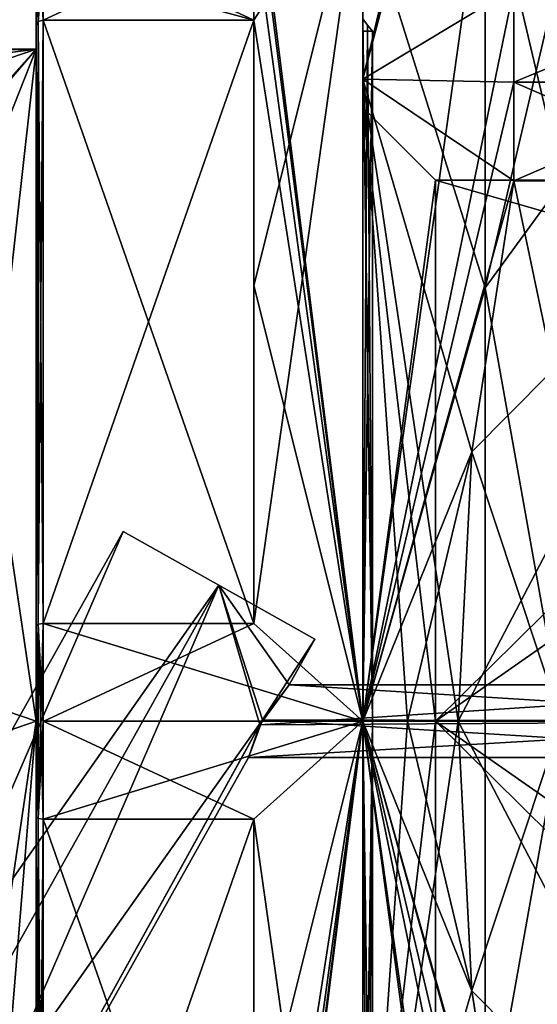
# Model space of a CAD drawing. Extents: x -23 to 1160, y -1999 to -1.
# Tile 143 of 254: x -15 to -8, y -32 to -18. Entities that reach past the tile are written whole.
import ezdxf

# ---------------------------------------------------------------- set-up
doc = ezdxf.new("R2010")
doc.units = 0
doc.header["$LTSCALE"] = 90.350045
for name, color, linetype in [('1903', 7, 'CONTINUOUS'), ('1904', 7, 'CONTINUOUS'), ('1905', 7, 'CONTINUOUS'), ('1908', 7, 'CONTINUOUS'), ('1909', 7, 'CONTINUOUS'), ('1910', 7, 'CONTINUOUS'), ('1911', 7, 'CONTINUOUS'), ('1913', 7, 'CONTINUOUS'), ('1914', 7, 'CONTINUOUS'), ('1916', 7, 'CONTINUOUS'), ('1917', 7, 'CONTINUOUS'), ('1984', 7, 'CONTINUOUS'), ('1985', 7, 'CONTINUOUS'), ('1986', 7, 'CONTINUOUS'), ('1993', 7, 'CONTINUOUS'), ('1995', 7, 'CONTINUOUS'), ('1996', 7, 'CONTINUOUS'), ('1997', 7, 'CONTINUOUS'), ('1999', 7, 'CONTINUOUS'), ('2000', 7, 'CONTINUOUS'), ('2001', 7, 'CONTINUOUS'), ('2002', 7, 'CONTINUOUS'), ('2005', 7, 'CONTINUOUS'), ('2006', 7, 'CONTINUOUS'), ('2007', 7, 'CONTINUOUS'), ('2008', 7, 'CONTINUOUS'), ('2009', 7, 'CONTINUOUS'), ('2010', 7, 'CONTINUOUS'), ('2011', 7, 'CONTINUOUS'), ('2012', 7, 'CONTINUOUS'), ('2013', 7, 'CONTINUOUS'), ('2201', 7, 'CONTINUOUS'), ('2202', 7, 'CONTINUOUS'), ('2205', 7, 'CONTINUOUS'), ('2223', 7, 'CONTINUOUS'), ('2224', 7, 'CONTINUOUS'), ('2225', 7, 'CONTINUOUS'), ('2226', 7, 'CONTINUOUS'), ('2227', 7, 'CONTINUOUS'), ('2228', 7, 'CONTINUOUS'), ('2383', 7, 'CONTINUOUS')]:
    doc.layers.add(name, color=color, linetype=linetype)

msp = doc.modelspace()

# ---------------------------------------------------------------- linework, layer by layer
at = {"layer": '1903', "color": 7, "linetype": 'CONTINUOUS'}
for points in [[(-10.1, -16, 33), (-10.1, -28, 21), (-11.6, -16, 33), (-10.1, -16, 33)], [(-11.6, -16, 33), (-10.1, -28, 21), (-11.6, -16.253, 30.55), (-11.6, -16, 33)], [(-11.6, -16.253, 30.55), (-10.1, -28, 21), (-11.6, -17, 28.204), (-11.6, -16.253, 30.55)], [(-14.5, -17, 28.204), (-11.6, -17, 28.204), (-11.6, -18.347, 25.872), (-14.5, -17, 28.204)], [(-14.5, -17.556, 27.091), (-14.5, -17, 28.204), (-11.6, -18.347, 25.872), (-14.5, -17.556, 27.091)], [(-11.6, -17, 28.204), (-10.1, -28, 21), (-11.6, -18.347, 25.872), (-11.6, -17, 28.204)], [(-14.5, -18.347, 25.872), (-14.5, -17.556, 27.091), (-11.6, -18.347, 25.872), (-14.5, -18.347, 25.872)], [(-11.6, -18.347, 25.872), (-10.1, -28, 21), (-11.6, -22, 22.608), (-11.6, -18.347, 25.872)], [(-11.6, -22, 22.608), (-10.1, -28, 21), (-11.6, -26.653, 21.076), (-11.6, -22, 22.608)], [(-11.6, -26.653, 21.076), (-10.1, -28, 21), (-14.5, -26.653, 21.076), (-11.6, -26.653, 21.076)], [(-14.5, -26.653, 21.076), (-10.1, -28, 21), (-14.5, -27.998, 21), (-14.5, -26.653, 21.076)], [(-14.5, -27.998, 21), (-10.1, -28, 21), (-11.6, -29.347, 21.076), (-14.5, -27.998, 21)], [(-14.5, -29.347, 21.076), (-14.5, -27.998, 21), (-11.6, -29.347, 21.076), (-14.5, -29.347, 21.076)], [(-10.1, -28, 21), (-10.1, -40, 33), (-11.6, -29.347, 21.076), (-10.1, -28, 21)], [(-11.6, -29.347, 21.076), (-10.1, -40, 33), (-11.6, -34, 22.608), (-11.6, -29.347, 21.076)]]:
    msp.add_3dface(points, dxfattribs=at)
at = {"layer": '1904', "color": 7, "linetype": 'CONTINUOUS'}
for points in [[(-11.6, -26.653, 44.924), (-10.1, -16, 33), (-11.6, -22, 43.392), (-11.6, -26.653, 44.924)], [(-10.1, -16, 33), (-11.6, -26.653, 44.924), (-10.1, -28, 45), (-10.1, -16, 33)], [(-11.6, -22, 43.392), (-10.1, -16, 33), (-11.6, -18.347, 40.128), (-11.6, -22, 43.392)], [(-11.6, -18.347, 40.128), (-10.1, -16, 33), (-11.6, -17, 37.796), (-11.6, -18.347, 40.128)], [(-14.5, -18.347, 40.128), (-11.6, -18.347, 40.128), (-11.6, -17, 37.796), (-14.5, -18.347, 40.128)], [(-14.5, -17.556, 38.91), (-14.5, -18.347, 40.128), (-11.6, -17, 37.796), (-14.5, -17.556, 38.91)], [(-14.5, -26.653, 44.924), (-14.5, -28.002, 45), (-11.6, -26.653, 44.924), (-14.5, -26.653, 44.924)], [(-11.6, -26.653, 44.924), (-14.5, -28.002, 45), (-10.1, -28, 45), (-11.6, -26.653, 44.924)], [(-14.5, -29.347, 44.924), (-11.6, -29.347, 44.924), (-10.1, -28, 45), (-14.5, -29.347, 44.924)], [(-14.5, -28.002, 45), (-14.5, -29.347, 44.924), (-10.1, -28, 45), (-14.5, -28.002, 45)], [(-11.6, -40, 33), (-10.1, -40, 33), (-10.1, -28, 45), (-11.6, -40, 33)], [(-11.6, -40, 33), (-10.1, -28, 45), (-11.6, -39.747, 35.45), (-11.6, -40, 33)], [(-11.6, -34, 43.392), (-11.6, -37.653, 40.128), (-10.1, -28, 45), (-11.6, -34, 43.392)], [(-10.1, -28, 45), (-11.6, -37.653, 40.128), (-11.6, -39, 37.796), (-10.1, -28, 45)], [(-11.6, -29.347, 44.924), (-11.6, -34, 43.392), (-10.1, -28, 45), (-11.6, -29.347, 44.924)], [(-11.6, -39.747, 35.45), (-10.1, -28, 45), (-11.6, -39, 37.796), (-11.6, -39.747, 35.45)]]:
    msp.add_3dface(points, dxfattribs=at)
at = {"layer": '1905', "color": 7, "linetype": 'CONTINUOUS'}
for points in [[(-10.1, -28, 21), (-10.1, -16, 33), (-10.1, -28, 21.671), (-10.1, -28, 21)], [(-10.1, -16, 33), (-10.1, -28, 45), (-10.1, -16.671, 33), (-10.1, -16, 33)], [(-10.1, -16, 33), (-10.1, -16.671, 33), (-10.1, -28, 21.671), (-10.1, -16, 33)], [(-10.1, -28, 45), (-10.1, -28, 44.329), (-10.1, -16.671, 33), (-10.1, -28, 45)], [(-10.1, -40, 33), (-10.1, -28, 21), (-10.1, -39.329, 33), (-10.1, -40, 33)], [(-10.1, -28, 45), (-10.1, -40, 33), (-10.1, -28, 44.329), (-10.1, -28, 45)], [(-10.1, -40, 33), (-10.1, -39.329, 33), (-10.1, -28, 44.329), (-10.1, -40, 33)], [(-10.1, -39.329, 33), (-10.1, -28, 21), (-10.1, -28, 21.671), (-10.1, -39.329, 33)]]:
    msp.add_3dface(points, dxfattribs=at)
at = {"layer": '1908', "color": 7, "linetype": 'CONTINUOUS'}
for points in [[(-14.6, -18.75, 33), (-14.6, -28, 42.25), (-14.6, -17.1, 37.776), (-14.6, -18.75, 33)], [(-14.6, -17.644, 27.137), (-14.6, -18.75, 33), (-14.6, -17.1, 28.224), (-14.6, -17.644, 27.137)], [(-14.6, -17.1, 28.224), (-14.6, -18.75, 33), (-14.6, -17.1, 37.776), (-14.6, -17.1, 28.224)], [(-14.6, -17.1, 37.776), (-14.6, -28, 42.25), (-14.6, -17.645, 38.863), (-14.6, -17.1, 37.776)], [(-14.6, -18.415, 25.948), (-14.6, -18.75, 33), (-14.6, -17.644, 27.137), (-14.6, -18.415, 25.948)], [(-14.6, -17.645, 38.863), (-14.6, -28, 42.25), (-14.6, -18.414, 40.052), (-14.6, -17.645, 38.863)], [(-14.6, -18.414, 40.052), (-14.6, -28, 42.25), (-14.6, -29.315, 44.827), (-14.6, -18.414, 40.052)], [(-14.6, -26.685, 44.827), (-14.6, -18.414, 40.052), (-14.6, -29.315, 44.827), (-14.6, -26.685, 44.827)], [(-14.6, -28, 23.75), (-14.6, -18.75, 33), (-14.6, -18.415, 25.948), (-14.6, -28, 23.75)], [(-14.6, -26.685, 21.173), (-14.6, -28, 23.75), (-14.6, -18.415, 25.948), (-14.6, -26.685, 21.173)], [(-14.6, -37.586, 25.948), (-14.6, -28, 23.75), (-14.6, -26.685, 21.173), (-14.6, -37.586, 25.948)], [(-14.6, -29.315, 21.173), (-14.6, -37.586, 25.948), (-14.6, -26.685, 21.173), (-14.6, -29.315, 21.173)], [(-14.6, -27.999, 21.1), (-14.6, -29.315, 21.173), (-14.6, -26.685, 21.173), (-14.6, -27.999, 21.1)], [(-14.6, -28.001, 44.9), (-14.6, -26.685, 44.827), (-14.6, -29.315, 44.827), (-14.6, -28.001, 44.9)], [(-14.6, -37.25, 33), (-14.6, -28, 23.75), (-14.6, -38.9, 28.224), (-14.6, -37.25, 33)], [(-14.6, -38.9, 28.224), (-14.6, -28, 23.75), (-14.6, -38.355, 27.137), (-14.6, -38.9, 28.224)], [(-14.6, -38.355, 27.137), (-14.6, -28, 23.75), (-14.6, -37.586, 25.948), (-14.6, -38.355, 27.137)], [(-14.6, -28, 42.25), (-14.6, -37.25, 33), (-14.6, -37.586, 40.052), (-14.6, -28, 42.25)], [(-14.6, -29.315, 44.827), (-14.6, -28, 42.25), (-14.6, -37.586, 40.052), (-14.6, -29.315, 44.827)]]:
    msp.add_3dface(points, dxfattribs=at)
at = {"layer": '1909', "color": 7, "linetype": 'CONTINUOUS'}
for points in [[(-17.6, -19.773, 37.229), (-14.6, -18.75, 33), (-22.6, -19.773, 37.229), (-17.6, -19.773, 37.229)], [(-22.6, -19.773, 37.229), (-14.6, -18.75, 33), (-22.6, -18.938, 34.855), (-22.6, -19.773, 37.229)], [(-22.6, -18.938, 34.855), (-14.6, -18.75, 33), (-22.6, -18.75, 33), (-22.6, -18.938, 34.855)], [(-15.941, -20.324, 38.162), (-14.6, -18.75, 33), (-17.6, -19.773, 37.229), (-15.941, -20.324, 38.162)], [(-15.6, -21.267, 39.343), (-14.6, -18.75, 33), (-15.941, -20.324, 38.162), (-15.6, -21.267, 39.343)], [(-14.6, -28, 42.25), (-14.6, -18.75, 33), (-15.6, -27.661, 42.244), (-14.6, -28, 42.25)], [(-15.6, -27.661, 42.244), (-14.6, -18.75, 33), (-15.6, -21.267, 39.343), (-15.6, -27.661, 42.244)], [(-15.6, -34.733, 39.343), (-14.6, -28, 42.25), (-15.6, -27.661, 42.244), (-15.6, -34.733, 39.343)], [(-15.362, -37.25, 33), (-14.6, -28, 42.25), (-15.6, -34.733, 39.343), (-15.362, -37.25, 33)], [(-14.6, -37.25, 33), (-14.6, -28, 42.25), (-15.362, -37.25, 33), (-14.6, -37.25, 33)]]:
    msp.add_3dface(points, dxfattribs=at)
at = {"layer": '1910', "color": 7, "linetype": 'CONTINUOUS'}
for points in [[(-22.6, -18.75, 33), (-14.6, -18.75, 33), (-15.979, -20.286, 27.895), (-22.6, -18.75, 33)], [(-15.979, -20.286, 27.895), (-14.6, -18.75, 33), (-15.6, -21.267, 26.657), (-15.979, -20.286, 27.895)], [(-14.6, -18.75, 33), (-14.6, -28, 23.75), (-15.6, -21.267, 26.657), (-14.6, -18.75, 33)], [(-15.6, -21.267, 26.657), (-14.6, -28, 23.75), (-15.6, -28.344, 23.756), (-15.6, -21.267, 26.657)], [(-14.6, -28, 23.75), (-14.6, -37.25, 33), (-15.6, -28.344, 23.756), (-14.6, -28, 23.75)], [(-15.6, -28.344, 23.756), (-14.6, -37.25, 33), (-15.6, -34.733, 26.657), (-15.6, -28.344, 23.756)]]:
    msp.add_3dface(points, dxfattribs=at)
at = {"layer": '1911', "color": 7, "linetype": 'CONTINUOUS'}
for points in [[(-11.6, -18.347, 25.872), (-11.6, -22, 22.608), (-11.6, -26.653, 21.076), (-11.6, -18.347, 25.872)], [(-11.6, -26.653, 44.924), (-11.6, -22, 43.392), (-11.6, -18.347, 40.128), (-11.6, -26.653, 44.924)], [(-11.6, -29.347, 21.076), (-11.6, -34, 22.608), (-11.6, -37.653, 25.872), (-11.6, -29.347, 21.076)], [(-11.6, -37.653, 40.128), (-11.6, -34, 43.392), (-11.6, -29.347, 44.924), (-11.6, -37.653, 40.128)]]:
    msp.add_3dface(points, dxfattribs=at)
at = {"layer": '1913', "color": 7, "linetype": 'CONTINUOUS'}
for points in [[(-14.5, -37.653, 25.872), (-14.5, -29.347, 21.076), (-11.6, -37.653, 25.872), (-14.5, -37.653, 25.872)], [(-14.5, -29.347, 21.076), (-11.6, -29.347, 21.076), (-11.6, -37.653, 25.872), (-14.5, -29.347, 21.076)]]:
    msp.add_3dface(points, dxfattribs=at)
at = {"layer": '1914', "color": 7, "linetype": 'CONTINUOUS'}
for points in [[(-14.5, -18.347, 25.872), (-11.6, -18.347, 25.872), (-11.6, -26.653, 21.076), (-14.5, -18.347, 25.872)], [(-14.5, -18.347, 25.872), (-11.6, -26.653, 21.076), (-14.5, -26.653, 21.076), (-14.5, -18.347, 25.872)]]:
    msp.add_3dface(points, dxfattribs=at)
at = {"layer": '1916', "color": 7, "linetype": 'CONTINUOUS'}
for points in [[(-14.5, -26.653, 44.924), (-11.6, -26.653, 44.924), (-11.6, -18.347, 40.128), (-14.5, -26.653, 44.924)], [(-14.5, -26.653, 44.924), (-11.6, -18.347, 40.128), (-14.5, -18.347, 40.128), (-14.5, -26.653, 44.924)]]:
    msp.add_3dface(points, dxfattribs=at)
at = {"layer": '1917', "color": 7, "linetype": 'CONTINUOUS'}
for points in [[(-14.5, -37.653, 40.128), (-11.6, -37.653, 40.128), (-11.6, -29.347, 44.924), (-14.5, -37.653, 40.128)], [(-14.5, -37.653, 40.128), (-11.6, -29.347, 44.924), (-14.5, -29.347, 44.924), (-14.5, -37.653, 40.128)]]:
    msp.add_3dface(points, dxfattribs=at)
at = {"layer": '1984', "color": 7, "linetype": 'CONTINUOUS'}
for points in [[(-12.081, -26.128, 31.486), (-12.081, -26.128, 34.514), (-13.401, -25.388, 33), (-12.081, -26.128, 31.486)], [(-10.761, -26.869, 33), (-12.081, -26.128, 34.514), (-12.081, -26.128, 31.486), (-10.761, -26.869, 33)]]:
    msp.add_3dface(points, dxfattribs=at)
at = {"layer": '1985', "color": 7, "linetype": 'CONTINUOUS'}
for points in [[(-13.401, -25.388, 33), (-12.081, -26.128, 34.514), (-20.64, -38.297, 33), (-13.401, -25.388, 33)], [(-19.319, -39.037, 31.486), (-13.401, -25.388, 33), (-20.64, -38.297, 33), (-19.319, -39.037, 31.486)], [(-12.081, -26.128, 31.486), (-13.401, -25.388, 33), (-19.319, -39.037, 31.486), (-12.081, -26.128, 31.486)], [(-20.64, -38.297, 33), (-12.081, -26.128, 34.514), (-19.319, -39.037, 34.514), (-20.64, -38.297, 33)]]:
    msp.add_3dface(points, dxfattribs=at)
at = {"layer": '1986', "color": 7, "linetype": 'CONTINUOUS'}
for points in [[(-19.319, -39.037, 34.514), (-12.081, -26.128, 34.514), (-11.482, -27.981, 33.499), (-19.319, -39.037, 34.514)], [(-12.081, -26.128, 31.486), (-19.319, -39.037, 31.486), (-17.999, -39.778, 33), (-12.081, -26.128, 31.486)], [(-12.081, -26.128, 31.486), (-17.999, -39.778, 33), (-11.518, -28.048, 32.502), (-12.081, -26.128, 31.486)], [(-12.081, -26.128, 34.514), (-10.761, -26.869, 33), (-11.482, -27.981, 33.499), (-12.081, -26.128, 34.514)], [(-10.761, -26.869, 33), (-12.081, -26.128, 31.486), (-11.114, -27.5, 33), (-10.761, -26.869, 33)], [(-11.114, -27.5, 33), (-12.081, -26.128, 31.486), (-11.518, -28.048, 32.502), (-11.114, -27.5, 33)], [(-10.761, -26.869, 33), (-11.114, -27.5, 33), (-11.482, -27.981, 33.499), (-10.761, -26.869, 33)], [(-17.999, -39.778, 33), (-19.319, -39.037, 34.514), (-11.482, -27.981, 33.499), (-17.999, -39.778, 33)], [(-11.675, -28.5, 33), (-17.999, -39.778, 33), (-11.482, -27.981, 33.499), (-11.675, -28.5, 33)], [(-11.518, -28.048, 32.502), (-17.999, -39.778, 33), (-11.675, -28.5, 33), (-11.518, -28.048, 32.502)]]:
    msp.add_3dface(points, dxfattribs=at)
at = {"layer": '1993', "color": 7, "linetype": 'CONTINUOUS'}
for points in [[(-14.6, -29.315, 44.827), (-14.6, -37.586, 40.052), (-14.571, -37.633, 40.106), (-14.6, -29.315, 44.827)], [(-14.6, -29.315, 44.827), (-14.571, -37.633, 40.106), (-14.571, -29.337, 44.895), (-14.6, -29.315, 44.827)], [(-14.5, -37.653, 40.128), (-14.5, -29.347, 44.924), (-14.571, -29.337, 44.895), (-14.5, -37.653, 40.128)], [(-14.571, -37.633, 40.106), (-14.5, -37.653, 40.128), (-14.571, -29.337, 44.895), (-14.571, -37.633, 40.106)]]:
    msp.add_3dface(points, dxfattribs=at)
at = {"layer": '1995', "color": 7, "linetype": 'CONTINUOUS'}
for points in [[(-14.571, -26.663, 44.895), (-14.6, -26.685, 44.827), (-14.571, -29.337, 44.895), (-14.571, -26.663, 44.895)], [(-14.6, -26.685, 44.827), (-14.6, -28.001, 44.9), (-14.571, -29.337, 44.895), (-14.6, -26.685, 44.827)], [(-14.5, -28.002, 45), (-14.5, -26.653, 44.924), (-14.571, -26.663, 44.895), (-14.5, -28.002, 45)], [(-14.5, -29.347, 44.924), (-14.5, -28.002, 45), (-14.571, -26.663, 44.895), (-14.5, -29.347, 44.924)], [(-14.5, -29.347, 44.924), (-14.571, -26.663, 44.895), (-14.571, -29.337, 44.895), (-14.5, -29.347, 44.924)], [(-14.6, -28.001, 44.9), (-14.6, -29.315, 44.827), (-14.571, -29.337, 44.895), (-14.6, -28.001, 44.9)]]:
    msp.add_3dface(points, dxfattribs=at)
at = {"layer": '1996', "color": 7, "linetype": 'CONTINUOUS'}
for points in [[(-14.571, -18.367, 40.106), (-14.6, -18.414, 40.052), (-14.571, -26.663, 44.895), (-14.571, -18.367, 40.106)], [(-14.6, -18.414, 40.052), (-14.6, -26.685, 44.827), (-14.571, -26.663, 44.895), (-14.6, -18.414, 40.052)], [(-14.5, -26.653, 44.924), (-14.5, -18.347, 40.128), (-14.571, -18.367, 40.106), (-14.5, -26.653, 44.924)], [(-14.5, -26.653, 44.924), (-14.571, -18.367, 40.106), (-14.571, -26.663, 44.895), (-14.5, -26.653, 44.924)]]:
    msp.add_3dface(points, dxfattribs=at)
at = {"layer": '1997', "color": 7, "linetype": 'CONTINUOUS'}
for points in [[(-14.571, -17.03, 37.79), (-14.6, -17.1, 37.776), (-14.571, -18.367, 40.106), (-14.571, -17.03, 37.79)], [(-14.5, -18.347, 40.128), (-14.5, -17.556, 38.91), (-14.571, -17.03, 37.79), (-14.5, -18.347, 40.128)], [(-14.5, -18.347, 40.128), (-14.571, -17.03, 37.79), (-14.571, -18.367, 40.106), (-14.5, -18.347, 40.128)], [(-14.6, -17.1, 37.776), (-14.6, -17.645, 38.863), (-14.571, -18.367, 40.106), (-14.6, -17.1, 37.776)], [(-14.6, -17.645, 38.863), (-14.6, -18.414, 40.052), (-14.571, -18.367, 40.106), (-14.6, -17.645, 38.863)]]:
    msp.add_3dface(points, dxfattribs=at)
at = {"layer": '1999', "color": 7, "linetype": 'CONTINUOUS'}
for points in [[(-14.6, -18.415, 25.948), (-14.6, -17.644, 27.137), (-14.571, -17.03, 28.21), (-14.6, -18.415, 25.948)], [(-14.571, -18.367, 25.894), (-14.6, -18.415, 25.948), (-14.571, -17.03, 28.21), (-14.571, -18.367, 25.894)], [(-14.5, -17, 28.204), (-14.5, -17.556, 27.091), (-14.571, -18.367, 25.894), (-14.5, -17, 28.204)], [(-14.5, -17, 28.204), (-14.571, -18.367, 25.894), (-14.571, -17.03, 28.21), (-14.5, -17, 28.204)], [(-14.5, -17.556, 27.091), (-14.5, -18.347, 25.872), (-14.571, -18.367, 25.894), (-14.5, -17.556, 27.091)]]:
    msp.add_3dface(points, dxfattribs=at)
at = {"layer": '2000', "color": 7, "linetype": 'CONTINUOUS'}
for points in [[(-14.6, -26.685, 21.173), (-14.6, -18.415, 25.948), (-14.571, -18.367, 25.894), (-14.6, -26.685, 21.173)], [(-14.571, -26.663, 21.105), (-14.6, -26.685, 21.173), (-14.571, -18.367, 25.894), (-14.571, -26.663, 21.105)], [(-14.5, -18.347, 25.872), (-14.5, -26.653, 21.076), (-14.571, -26.663, 21.105), (-14.5, -18.347, 25.872)], [(-14.5, -18.347, 25.872), (-14.571, -26.663, 21.105), (-14.571, -18.367, 25.894), (-14.5, -18.347, 25.872)]]:
    msp.add_3dface(points, dxfattribs=at)
at = {"layer": '2001', "color": 7, "linetype": 'CONTINUOUS'}
for points in [[(-14.6, -29.315, 21.173), (-14.6, -27.999, 21.1), (-14.571, -26.663, 21.105), (-14.6, -29.315, 21.173)], [(-14.571, -29.337, 21.105), (-14.6, -29.315, 21.173), (-14.571, -26.663, 21.105), (-14.571, -29.337, 21.105)], [(-14.6, -27.999, 21.1), (-14.6, -26.685, 21.173), (-14.571, -26.663, 21.105), (-14.6, -27.999, 21.1)], [(-14.5, -26.653, 21.076), (-14.5, -27.998, 21), (-14.571, -29.337, 21.105), (-14.5, -26.653, 21.076)], [(-14.5, -26.653, 21.076), (-14.571, -29.337, 21.105), (-14.571, -26.663, 21.105), (-14.5, -26.653, 21.076)], [(-14.5, -27.998, 21), (-14.5, -29.347, 21.076), (-14.571, -29.337, 21.105), (-14.5, -27.998, 21)]]:
    msp.add_3dface(points, dxfattribs=at)
at = {"layer": '2002', "color": 7, "linetype": 'CONTINUOUS'}
for points in [[(-14.6, -37.586, 25.948), (-14.6, -29.315, 21.173), (-14.571, -29.337, 21.105), (-14.6, -37.586, 25.948)], [(-14.571, -37.633, 25.894), (-14.6, -37.586, 25.948), (-14.571, -29.337, 21.105), (-14.571, -37.633, 25.894)], [(-14.5, -29.347, 21.076), (-14.571, -37.633, 25.894), (-14.571, -29.337, 21.105), (-14.5, -29.347, 21.076)], [(-14.5, -29.347, 21.076), (-14.5, -37.653, 25.872), (-14.571, -37.633, 25.894), (-14.5, -29.347, 21.076)]]:
    msp.add_3dface(points, dxfattribs=at)
at = {"layer": '2005', "color": 7, "linetype": 'CONTINUOUS'}
for points in [[(-10.1, -16.671, 33), (-10.1, -28, 44.329), (-8.417, -16.064, 33), (-10.1, -16.671, 33)], [(-8.417, -16.064, 33), (-10.1, -28, 44.329), (-8.417, -22.032, 43.337), (-8.417, -16.064, 33)], [(-7.35, -17.5, 33), (-8.417, -16.064, 33), (-8.417, -22.032, 43.337), (-7.35, -17.5, 33)], [(-7.35, -20.575, 40.425), (-7.35, -17.5, 33), (-8.417, -22.032, 43.337), (-7.35, -20.575, 40.425)], [(-7.35, -28, 43.5), (-7.35, -20.575, 40.425), (-8.417, -22.032, 43.337), (-7.35, -28, 43.5)], [(-8.417, -22.032, 43.337), (-10.1, -28, 44.329), (-8.417, -33.968, 43.337), (-8.417, -22.032, 43.337)], [(-7.35, -28, 43.5), (-8.417, -22.032, 43.337), (-8.417, -33.968, 43.337), (-7.35, -28, 43.5)], [(-10.1, -28, 44.329), (-10.1, -39.329, 33), (-8.417, -33.968, 43.337), (-10.1, -28, 44.329)], [(-7.35, -35.425, 40.425), (-7.35, -28, 43.5), (-8.417, -33.968, 43.337), (-7.35, -35.425, 40.425)]]:
    msp.add_3dface(points, dxfattribs=at)
at = {"layer": '2006', "color": 7, "linetype": 'CONTINUOUS'}
for points in [[(-10.1, -16.671, 33), (-8.417, -16.064, 33), (-8.417, -22.032, 22.663), (-10.1, -16.671, 33)], [(-7.35, -17.5, 33), (-7.35, -20.575, 25.575), (-8.417, -16.064, 33), (-7.35, -17.5, 33)], [(-8.417, -16.064, 33), (-7.35, -20.575, 25.575), (-8.417, -22.032, 22.663), (-8.417, -16.064, 33)], [(-10.1, -28, 21.671), (-10.1, -16.671, 33), (-8.417, -22.032, 22.663), (-10.1, -28, 21.671)], [(-7.35, -20.575, 25.575), (-7.35, -28, 22.5), (-8.417, -22.032, 22.663), (-7.35, -20.575, 25.575)], [(-8.417, -33.968, 22.663), (-10.1, -28, 21.671), (-8.417, -22.032, 22.663), (-8.417, -33.968, 22.663)], [(-7.35, -28, 22.5), (-8.417, -33.968, 22.663), (-8.417, -22.032, 22.663), (-7.35, -28, 22.5)], [(-8.417, -39.936, 33), (-10.1, -39.329, 33), (-10.1, -28, 21.671), (-8.417, -39.936, 33)], [(-8.417, -39.936, 33), (-10.1, -28, 21.671), (-8.417, -33.968, 22.663), (-8.417, -39.936, 33)], [(-7.35, -28, 22.5), (-7.35, -35.425, 25.575), (-8.417, -33.968, 22.663), (-7.35, -28, 22.5)]]:
    msp.add_3dface(points, dxfattribs=at)
at = {"layer": '2007', "color": 7, "linetype": 'CONTINUOUS'}
for points in [[(-11.114, -27.5, 33), (-3.1, -28, 33.5), (-11.482, -27.981, 33.499), (-11.114, -27.5, 33)], [(-3.1, -27.5, 33), (-3.1, -28, 33.5), (-11.114, -27.5, 33), (-3.1, -27.5, 33)], [(-3.1, -28.5, 33), (-11.675, -28.5, 33), (-11.482, -27.981, 33.499), (-3.1, -28.5, 33)], [(-3.1, -28, 33.5), (-3.1, -28.5, 33), (-11.482, -27.981, 33.499), (-3.1, -28, 33.5)]]:
    msp.add_3dface(points, dxfattribs=at)
at = {"layer": '2008', "color": 7, "linetype": 'CONTINUOUS'}
for points in [[(-3.1, -28, 32.5), (-3.1, -27.5, 33), (-11.518, -28.048, 32.502), (-3.1, -28, 32.5)], [(-3.1, -27.5, 33), (-11.114, -27.5, 33), (-11.518, -28.048, 32.502), (-3.1, -27.5, 33)], [(-3.1, -28.5, 33), (-3.1, -28, 32.5), (-11.675, -28.5, 33), (-3.1, -28.5, 33)], [(-3.1, -28, 32.5), (-11.518, -28.048, 32.502), (-11.675, -28.5, 33), (-3.1, -28, 32.5)]]:
    msp.add_3dface(points, dxfattribs=at)
at = {"layer": '2009', "color": 7, "linetype": 'CONTINUOUS'}
for points in [[(-10.1, -18.5, 33), (-10.1, -28, 23.5), (-10.1, -18.329, 33), (-10.1, -18.5, 33)], [(-10.1, -18.5, 33), (-10.1, -18.329, 33), (-10.1, -28, 42.671), (-10.1, -18.5, 33)], [(-10.1, -18.329, 33), (-10.1, -28, 23.5), (-10.1, -28, 23.329), (-10.1, -18.329, 33)], [(-10.1, -28, 42.5), (-10.1, -18.5, 33), (-10.1, -28, 42.671), (-10.1, -28, 42.5)], [(-10.1, -37.5, 33), (-10.1, -28, 42.5), (-10.1, -37.671, 33), (-10.1, -37.5, 33)], [(-10.1, -37.671, 33), (-10.1, -28, 42.5), (-10.1, -28, 42.671), (-10.1, -37.671, 33)], [(-10.1, -28, 23.5), (-10.1, -37.5, 33), (-10.1, -28, 23.329), (-10.1, -28, 23.5)], [(-10.1, -28, 23.329), (-10.1, -37.5, 33), (-10.1, -37.671, 33), (-10.1, -28, 23.329)]]:
    msp.add_3dface(points, dxfattribs=at)
at = {"layer": '2010', "color": 7, "linetype": 'CONTINUOUS'}
for points in [[(-10.1, -28, 23.5), (-10.1, -18.5, 33), (-9.968, -28, 23.5), (-10.1, -28, 23.5)], [(-9.968, -28, 23.5), (-10.1, -18.5, 33), (-9.968, -18.5, 33), (-9.968, -28, 23.5)], [(-10.1, -37.5, 33), (-10.1, -28, 23.5), (-9.968, -37.5, 33), (-10.1, -37.5, 33)], [(-9.968, -37.5, 33), (-10.1, -28, 23.5), (-9.968, -28, 23.5), (-9.968, -37.5, 33)]]:
    msp.add_3dface(points, dxfattribs=at)
at = {"layer": '2011', "color": 7, "linetype": 'CONTINUOUS'}
for points in [[(-10.1, -18.5, 33), (-10.1, -28, 42.5), (-9.968, -18.5, 33), (-10.1, -18.5, 33)], [(-9.968, -18.5, 33), (-10.1, -28, 42.5), (-9.968, -28, 42.5), (-9.968, -18.5, 33)], [(-10.1, -28, 42.5), (-10.1, -37.5, 33), (-9.968, -28, 42.5), (-10.1, -28, 42.5)], [(-10.1, -37.5, 33), (-9.968, -37.5, 33), (-9.968, -28, 42.5), (-10.1, -37.5, 33)]]:
    msp.add_3dface(points, dxfattribs=at)
at = {"layer": '2012', "color": 7, "linetype": 'CONTINUOUS'}
for points in [[(-10.1, -28, 42.671), (-10.1, -18.329, 33), (-9.968, -28, 42.5), (-10.1, -28, 42.671)], [(-9.968, -28, 42.5), (-10.1, -18.329, 33), (-10.037, -18.417, 33), (-9.968, -28, 42.5)], [(-9.968, -18.5, 33), (-9.968, -28, 42.5), (-10.037, -18.417, 33), (-9.968, -18.5, 33)], [(-10.1, -37.671, 33), (-10.1, -28, 42.671), (-10.037, -37.583, 33), (-10.1, -37.671, 33)], [(-9.968, -37.5, 33), (-10.1, -28, 42.671), (-9.968, -28, 42.5), (-9.968, -37.5, 33)], [(-10.1, -28, 42.671), (-9.968, -37.5, 33), (-10.037, -37.583, 33), (-10.1, -28, 42.671)]]:
    msp.add_3dface(points, dxfattribs=at)
at = {"layer": '2013', "color": 7, "linetype": 'CONTINUOUS'}
for points in [[(-10.1, -18.329, 33), (-10.1, -28, 23.329), (-10.037, -18.417, 33), (-10.1, -18.329, 33)], [(-10.1, -28, 23.329), (-9.968, -18.5, 33), (-10.037, -18.417, 33), (-10.1, -28, 23.329)], [(-10.1, -28, 23.329), (-9.968, -28, 23.5), (-9.968, -18.5, 33), (-10.1, -28, 23.329)], [(-10.1, -28, 23.329), (-10.1, -37.671, 33), (-9.968, -28, 23.5), (-10.1, -28, 23.329)], [(-9.968, -28, 23.5), (-10.1, -37.671, 33), (-10.037, -37.583, 33), (-9.968, -28, 23.5)], [(-9.968, -37.5, 33), (-9.968, -28, 23.5), (-10.037, -37.583, 33), (-9.968, -37.5, 33)]]:
    msp.add_3dface(points, dxfattribs=at)
at = {"layer": '2201', "linetype": 'CONTINUOUS'}
for points in [[(-10.1, -19.55, 33), (-10.1, -27.999, 41.45), (-10.1, -15.5, 33), (-10.1, -19.55, 33)], [(-10.1, -19.161, 24.161), (-10.1, -19.55, 33), (-10.1, -15.5, 33), (-10.1, -19.161, 24.161)], [(-10.1, -15.5, 33), (-10.1, -27.999, 41.45), (-10.1, -19.161, 41.839), (-10.1, -15.5, 33)], [(-10.1, -28.001, 24.55), (-10.1, -19.55, 33), (-10.1, -19.161, 24.161), (-10.1, -28.001, 24.55)], [(-10.1, -28.001, 24.55), (-10.1, -19.161, 24.161), (-10.1, -36.839, 24.161), (-10.1, -28.001, 24.55)], [(-10.1, -19.161, 41.839), (-10.1, -27.999, 41.45), (-10.1, -36.839, 41.839), (-10.1, -19.161, 41.839)], [(-10.1, -19.161, 24.161), (-10.1, -28, 20.5), (-10.1, -36.839, 24.161), (-10.1, -19.161, 24.161)], [(-10.1, -28, 45.5), (-10.1, -19.161, 41.839), (-10.1, -36.839, 41.839), (-10.1, -28, 45.5)], [(-10.1, -27.999, 41.45), (-10.1, -36.45, 33), (-10.1, -36.839, 41.839), (-10.1, -27.999, 41.45)], [(-10.1, -36.45, 33), (-10.1, -28.001, 24.55), (-10.1, -40.5, 33), (-10.1, -36.45, 33)], [(-10.1, -40.5, 33), (-10.1, -28.001, 24.55), (-10.1, -36.839, 24.161), (-10.1, -40.5, 33)]]:
    msp.add_3dface(points, dxfattribs=at)
at = {"layer": '2202', "linetype": 'CONTINUOUS'}
for points in [[(-8.023, -20.56, 17.05), (-4.9, -35.44, 17.05), (-8.598, -24.292, 17.05), (-8.023, -20.56, 17.05)], [(-4.9, -20.56, 17.05), (-4.9, -35.44, 17.05), (-8.023, -20.56, 17.05), (-4.9, -20.56, 17.05)], [(-8.598, -24.292, 17.05), (-4.9, -35.44, 17.05), (-8.786, -28, 17.05), (-8.598, -24.292, 17.05)], [(-8.786, -28, 17.05), (-4.9, -35.44, 17.05), (-8.598, -31.71, 17.05), (-8.786, -28, 17.05)], [(-8.598, -31.71, 17.05), (-4.9, -35.44, 17.05), (-8.023, -35.44, 17.05), (-8.598, -31.71, 17.05)]]:
    msp.add_3dface(points, dxfattribs=at)
at = {"layer": '2205', "linetype": 'CONTINUOUS'}
for points in [[(-8.598, -31.708, 48.95), (-4.9, -20.56, 48.95), (-8.786, -28, 48.95), (-8.598, -31.708, 48.95)], [(-8.786, -28, 48.95), (-4.9, -20.56, 48.95), (-8.598, -24.29, 48.95), (-8.786, -28, 48.95)], [(-8.023, -35.44, 48.95), (-4.9, -20.56, 48.95), (-8.598, -31.708, 48.95), (-8.023, -35.44, 48.95)], [(-8.598, -24.29, 48.95), (-4.9, -20.56, 48.95), (-8.023, -20.56, 48.95), (-8.598, -24.29, 48.95)], [(-4.9, -35.44, 48.95), (-4.9, -20.56, 48.95), (-8.023, -35.44, 48.95), (-4.9, -35.44, 48.95)]]:
    msp.add_3dface(points, dxfattribs=at)
at = {"layer": '2223', "linetype": 'CONTINUOUS'}
for points in [[(-10.1, -36.839, 24.161), (-10.1, -28, 20.5), (-8.023, -38.093, 18.582), (-10.1, -36.839, 24.161)], [(-10.1, -28, 20.5), (-8.598, -31.71, 17.05), (-8.023, -35.44, 17.05), (-10.1, -28, 20.5)], [(-8.598, -31.71, 17.05), (-10.1, -28, 20.5), (-9.483, -28, 18.76), (-8.598, -31.71, 17.05)], [(-10.1, -28, 20.5), (-8.023, -35.44, 17.05), (-8.023, -36.8, 17.758), (-10.1, -28, 20.5)], [(-8.023, -38.093, 18.582), (-10.1, -28, 20.5), (-8.023, -36.8, 17.758), (-8.023, -38.093, 18.582)], [(-10.1, -28, 45.5), (-10.1, -36.839, 41.839), (-9.483, -28, 47.24), (-10.1, -28, 45.5)], [(-10.1, -36.839, 41.839), (-8.598, -31.708, 48.95), (-8.786, -28, 48.95), (-10.1, -36.839, 41.839)], [(-10.1, -36.839, 41.839), (-8.786, -28, 48.95), (-9.483, -28, 47.24), (-10.1, -36.839, 41.839)], [(-8.786, -28, 17.05), (-8.598, -31.71, 17.05), (-9.483, -28, 18.76), (-8.786, -28, 17.05)], [(-10.1, -36.839, 41.839), (-8.023, -35.44, 48.95), (-8.598, -31.708, 48.95), (-10.1, -36.839, 41.839)]]:
    msp.add_3dface(points, dxfattribs=at)
at = {"layer": '2224', "linetype": 'CONTINUOUS'}
for points in [[(-10.1, -15.5, 33), (-10.1, -19.161, 41.839), (-8.023, -10.4, 33), (-10.1, -15.5, 33)], [(-10.1, -19.161, 41.839), (-8.023, -10.467, 34.532), (-8.023, -10.4, 33), (-10.1, -19.161, 41.839)], [(-10.1, -19.161, 41.839), (-8.786, -14.187, 40.975), (-8.023, -10.467, 34.532), (-10.1, -19.161, 41.839)], [(-10.1, -19.161, 24.161), (-10.1, -15.5, 33), (-8.786, -14.187, 25.025), (-10.1, -19.161, 24.161)], [(-10.1, -19.161, 24.161), (-8.786, -14.187, 25.025), (-8.023, -17.907, 18.582), (-10.1, -19.161, 24.161)], [(-10.1, -19.161, 41.839), (-8.023, -17.907, 47.418), (-8.786, -14.187, 40.975), (-10.1, -19.161, 41.839)], [(-10.1, -19.161, 24.161), (-8.023, -17.907, 18.582), (-8.023, -19.2, 17.758), (-10.1, -19.161, 24.161)], [(-10.1, -19.161, 41.839), (-10.1, -28, 45.5), (-8.023, -17.907, 47.418), (-10.1, -19.161, 41.839)], [(-8.023, -17.907, 47.418), (-10.1, -28, 45.5), (-8.023, -19.2, 48.242), (-8.023, -17.907, 47.418)], [(-10.1, -28, 20.5), (-10.1, -19.161, 24.161), (-9.483, -28, 18.76), (-10.1, -28, 20.5)], [(-10.1, -19.161, 24.161), (-8.023, -20.56, 17.05), (-8.598, -24.292, 17.05), (-10.1, -19.161, 24.161)], [(-8.023, -20.56, 17.05), (-10.1, -19.161, 24.161), (-8.023, -19.2, 17.758), (-8.023, -20.56, 17.05)], [(-10.1, -19.161, 24.161), (-8.598, -24.292, 17.05), (-8.786, -28, 17.05), (-10.1, -19.161, 24.161)], [(-10.1, -19.161, 24.161), (-8.786, -28, 17.05), (-9.483, -28, 18.76), (-10.1, -19.161, 24.161)], [(-10.1, -28, 45.5), (-8.023, -20.56, 48.95), (-8.023, -19.2, 48.242), (-10.1, -28, 45.5)], [(-10.1, -28, 45.5), (-8.598, -24.29, 48.95), (-8.023, -20.56, 48.95), (-10.1, -28, 45.5)], [(-8.598, -24.29, 48.95), (-10.1, -28, 45.5), (-9.483, -28, 47.24), (-8.598, -24.29, 48.95)], [(-8.786, -28, 48.95), (-8.598, -24.29, 48.95), (-9.483, -28, 47.24), (-8.786, -28, 48.95)]]:
    msp.add_3dface(points, dxfattribs=at)
at = {"layer": '2225', "linetype": 'CONTINUOUS'}
for points in [[(-9.1, -20.55, 33), (-9.1, -28.001, 25.55), (-1.556, -20.55, 33), (-9.1, -20.55, 33)], [(-1.556, -20.55, 33), (-9.1, -28.001, 25.55), (-1.556, -22.732, 27.732), (-1.556, -20.55, 33)], [(-9.1, -28.001, 25.55), (-1.556, -28, 25.55), (-1.556, -22.732, 27.732), (-9.1, -28.001, 25.55)], [(-1.556, -33.268, 27.732), (-1.556, -28, 25.55), (-9.1, -28.001, 25.55), (-1.556, -33.268, 27.732)], [(-9.1, -35.45, 33), (-1.556, -33.268, 27.732), (-9.1, -28.001, 25.55), (-9.1, -35.45, 33)]]:
    msp.add_3dface(points, dxfattribs=at)
at = {"layer": '2226', "linetype": 'CONTINUOUS'}
for points in [[(-9.1, -20.55, 33), (-1.556, -20.55, 33), (-1.556, -22.732, 38.268), (-9.1, -20.55, 33)], [(-9.1, -27.999, 40.45), (-9.1, -20.55, 33), (-1.556, -22.732, 38.268), (-9.1, -27.999, 40.45)], [(-1.556, -28, 40.45), (-9.1, -27.999, 40.45), (-1.556, -22.732, 38.268), (-1.556, -28, 40.45)], [(-1.556, -35.45, 33), (-9.1, -35.45, 33), (-9.1, -27.999, 40.45), (-1.556, -35.45, 33)], [(-1.556, -35.45, 33), (-9.1, -27.999, 40.45), (-1.556, -33.268, 38.268), (-1.556, -35.45, 33)], [(-1.556, -33.268, 38.268), (-9.1, -27.999, 40.45), (-1.556, -28, 40.45), (-1.556, -33.268, 38.268)]]:
    msp.add_3dface(points, dxfattribs=at)
at = {"layer": '2227', "linetype": 'CONTINUOUS'}
for points in [[(-10.1, -19.55, 33), (-10.1, -28.001, 24.55), (-9.1, -20.55, 33), (-10.1, -19.55, 33)], [(-10.1, -28.001, 24.55), (-9.1, -28.001, 25.55), (-9.1, -20.55, 33), (-10.1, -28.001, 24.55)], [(-10.1, -28.001, 24.55), (-10.1, -36.45, 33), (-9.1, -28.001, 25.55), (-10.1, -28.001, 24.55)], [(-10.1, -36.45, 33), (-9.1, -35.45, 33), (-9.1, -28.001, 25.55), (-10.1, -36.45, 33)]]:
    msp.add_3dface(points, dxfattribs=at)
at = {"layer": '2228', "linetype": 'CONTINUOUS'}
for points in [[(-10.1, -27.999, 41.45), (-10.1, -19.55, 33), (-9.1, -27.999, 40.45), (-10.1, -27.999, 41.45)], [(-10.1, -19.55, 33), (-9.1, -20.55, 33), (-9.1, -27.999, 40.45), (-10.1, -19.55, 33)], [(-10.1, -36.45, 33), (-10.1, -27.999, 41.45), (-9.1, -35.45, 33), (-10.1, -36.45, 33)], [(-9.1, -35.45, 33), (-10.1, -27.999, 41.45), (-9.1, -27.999, 40.45), (-9.1, -35.45, 33)]]:
    msp.add_3dface(points, dxfattribs=at)
at = {"layer": '2383', "linetype": 'CONTINUOUS'}
for points in [[(-4.9, -17.907, 47.418), (-8.023, -17.907, 47.418), (-8.023, -19.2, 48.242), (-4.9, -17.907, 47.418)], [(-4.9, -17.907, 47.418), (-8.023, -19.2, 48.242), (-4.9, -19.209, 48.248), (-4.9, -17.907, 47.418)], [(-8.023, -17.907, 18.582), (-4.9, -17.907, 18.582), (-4.9, -19.177, 17.771), (-8.023, -17.907, 18.582)], [(-8.023, -19.2, 17.758), (-8.023, -17.907, 18.582), (-4.9, -19.177, 17.771), (-8.023, -19.2, 17.758)], [(-4.9, -20.56, 17.05), (-8.023, -19.2, 17.758), (-4.9, -19.177, 17.771), (-4.9, -20.56, 17.05)], [(-4.9, -20.56, 17.05), (-8.023, -20.56, 17.05), (-8.023, -19.2, 17.758), (-4.9, -20.56, 17.05)], [(-8.023, -19.2, 48.242), (-8.023, -20.56, 48.95), (-4.9, -19.209, 48.248), (-8.023, -19.2, 48.242)], [(-8.023, -20.56, 48.95), (-4.9, -20.56, 48.95), (-4.9, -19.209, 48.248), (-8.023, -20.56, 48.95)]]:
    msp.add_3dface(points, dxfattribs=at)

doc.saveas('drawing.dxf')
